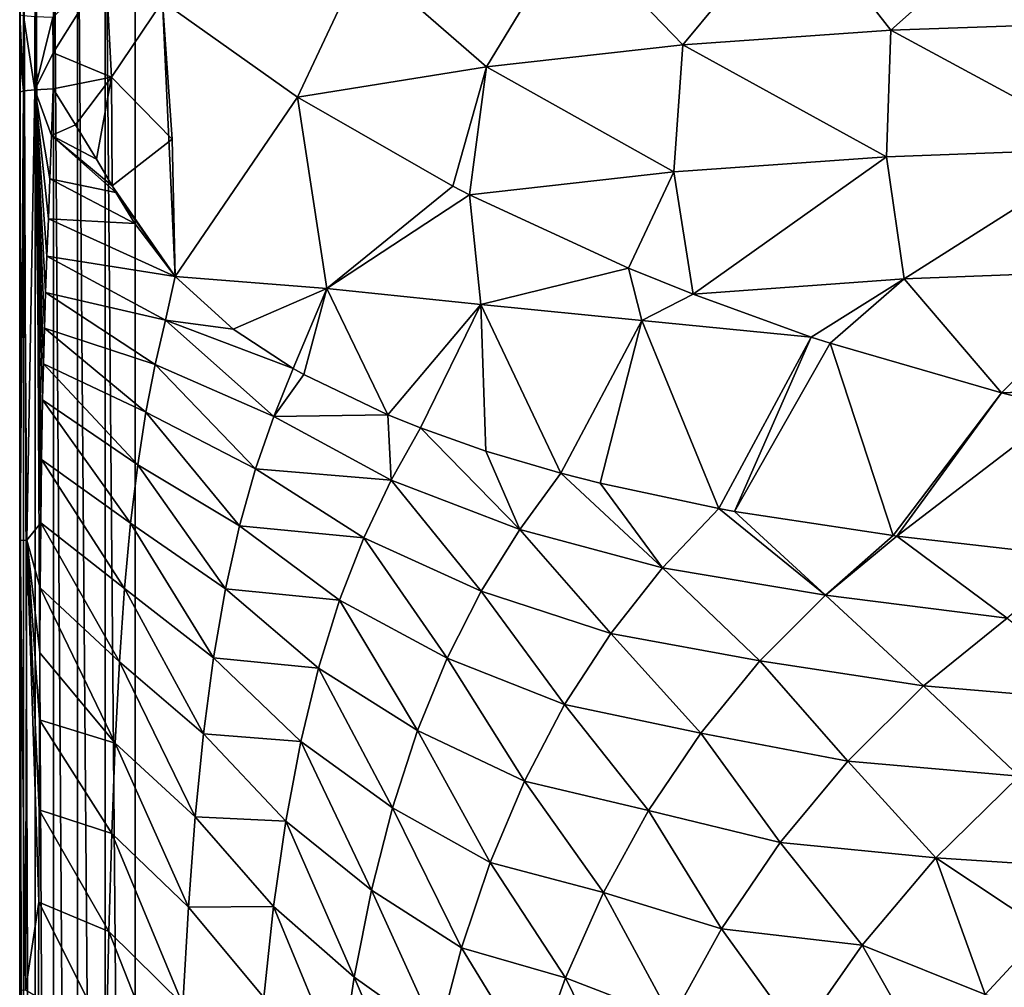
# Model space of a CAD drawing. Header units: metres. Extents: x -134 to 34, y -216 to -20.
# Tile 8 of 72: x -119.5 to -110.97, y -185.9 to -177.51. Entities that reach past the tile are written whole.
import ezdxf

# ---------------------------------------------------------------- set-up
doc = ezdxf.new("R2010")
doc.units = ezdxf.units.M
doc.layers.add('solid_ORA_A175_SW0003', color=7, linetype='CONTINUOUS')

msp = doc.modelspace()

# ---------------------------------------------------------------- linework, layer by layer
at = {"layer": 'solid_ORA_A175_SW0003'}
for points in [[(-119.466194, -205.517151, 12.437808), (-119.465919, -175.516968, 12.438839), (-119.5, -175.517151, 12.180099)], [(-119.5, -175.517151, 12.180099), (-119.5, -184.119568, 10.840328), (-119.5, -187.275269, 10.834352)], [(-119.5, -190.51712, 12.179995), (-119.5, -175.517151, 12.180099), (-119.5, -187.275269, 10.834352)], [(-119.5, -175.517151, 12.180099), (-119.5, -181.073608, 10.882895), (-119.5, -184.119568, 10.840328)], [(-119.5, -175.517151, 12.180099), (-119.5, -178.135742, 10.963919), (-119.5, -181.073608, 10.882895)], [(-119.5, -175.517151, 12.180099), (-119.5, -177.799942, 10.969728), (-119.5, -178.135742, 10.963919)], [(-119.5, -175.517151, 12.180099), (-119.5, -177.465179, 10.966298), (-119.5, -177.799942, 10.969728)], [(-119.466194, -205.517151, 12.437808), (-119.5, -175.517151, 12.180099), (-119.5, -190.51712, 12.179995)], [(-119.466194, -205.517151, 12.437808), (-119.366417, -205.517151, 12.67932), (-119.465919, -175.516968, 12.438839)], [(-119.366417, -205.517151, 12.67932), (-119.366035, -175.516754, 12.679989), (-119.465919, -175.516968, 12.438839)], [(-119.366417, -205.517151, 12.67932), (-119.207474, -205.517151, 12.886737), (-119.366035, -175.516754, 12.679989)], [(-119.207474, -205.517151, 12.886737), (-119.207115, -175.516525, 12.8871), (-119.366035, -175.516754, 12.679989)], [(-119.207474, -205.517151, 12.886737), (-119.000229, -205.517151, 13.045896), (-119.207115, -175.516525, 12.8871)], [(-119.000229, -205.517151, 13.045896), (-119.000008, -175.516296, 13.046022), (-119.207115, -175.516525, 12.8871)], [(-119.000229, -205.517151, 13.045896), (-118.75882, -205.517151, 13.145926), (-119.000008, -175.516296, 13.046022)], [(-118.75882, -205.517151, 13.145926), (-118.75882, -175.516083, 13.145926), (-119.000008, -175.516296, 13.046022)], [(-118.75882, -175.516083, 13.145926), (-118.5, -205.517151, 13.180001), (-118.5, -175.5159, 13.180001)], [(-118.75882, -205.517151, 13.145926), (-118.5, -205.517151, 13.180001), (-118.75882, -175.516083, 13.145926)], [(-118.5, -205.517151, 13.180001), (-81.5, -205.517151, 13.180001), (-81.5, -175.5159, 13.180001)], [(-118.5, -175.5159, 13.180001), (-118.5, -205.517151, 13.180001), (-81.5, -175.5159, 13.180001)], [(-111.949722, -177.599503, 2.293872), (-112.772514, -176.545959, 2.85435), (-110.658295, -176.449097, 1.319554)], [(-110.040184, -177.533142, 0.974771), (-111.949722, -177.599503, 2.293872), (-110.658295, -176.449097, 1.319554)], [(-113.751724, -177.726105, 3.788367), (-114.726288, -176.719162, 4.613895), (-112.772514, -176.545959, 2.85435)], [(-111.949722, -177.599503, 2.293872), (-113.751724, -177.726105, 3.788367), (-112.772514, -176.545959, 2.85435)], [(-115.453194, -177.916016, 5.451299), (-116.528969, -176.979904, 6.584918), (-114.726288, -176.719162, 4.613895)], [(-113.751724, -177.726105, 3.788367), (-115.453194, -177.916016, 5.451299), (-114.726288, -176.719162, 4.613895)], [(-116.528969, -176.979904, 6.584918), (-117.091827, -178.180161, 7.289361), (-118.263405, -177.351898, 8.793485)], [(-115.453194, -177.916016, 5.451299), (-117.091827, -178.180161, 7.289361), (-116.528969, -176.979904, 6.584918)], [(-119.210411, -177.796402, 10.083791), (-119.211327, -177.486435, 10.081861), (-118.753525, -177.064209, 9.438263)], [(-118.705605, -178.005875, 9.392117), (-119.210411, -177.796402, 10.083791), (-118.753525, -177.064209, 9.438263)], [(-118.263405, -177.351898, 8.793485), (-118.705605, -178.005875, 9.392117), (-118.753525, -177.064209, 9.438263)], [(-118.263405, -177.351898, 8.793485), (-118.178474, -178.544052, 8.648738), (-118.705605, -178.005875, 9.392117)], [(-118.263405, -177.351898, 8.793485), (-118.152962, -179.734512, 8.4558), (-118.178474, -178.544052, 8.648738)], [(-118.263405, -177.351898, 8.793485), (-117.091827, -178.180161, 7.289361), (-118.152962, -179.734512, 8.4558)], [(-119.466713, -178.125992, 10.649826), (-119.5, -177.799942, 10.969728), (-119.5, -177.465179, 10.966298)], [(-119.466713, -178.125992, 10.649826), (-119.5, -177.465179, 10.966298), (-119.466965, -177.472702, 10.653305)], [(-119.368202, -178.116653, 10.349383), (-119.466965, -177.472702, 10.653305), (-119.369308, -177.479889, 10.354099)], [(-119.368202, -178.116653, 10.349383), (-119.466713, -178.125992, 10.649826), (-119.466965, -177.472702, 10.653305)], [(-119.368202, -178.116653, 10.349383), (-119.369308, -177.479889, 10.354099), (-119.211327, -177.486435, 10.081861)], [(-119.368202, -178.116653, 10.349383), (-119.211327, -177.486435, 10.081861), (-119.210411, -177.796402, 10.083791)], [(-110.051369, -178.624084, 0.84742), (-111.949722, -177.599503, 2.293872), (-110.040184, -177.533142, 0.974771)], [(-111.988129, -178.696381, 2.212916), (-113.751724, -177.726105, 3.788367), (-111.949722, -177.599503, 2.293872)], [(-110.051369, -178.624084, 0.84742), (-111.988129, -178.696381, 2.212916), (-111.949722, -177.599503, 2.293872)], [(-113.830978, -178.828659, 3.753096), (-115.453194, -177.916016, 5.451299), (-113.751724, -177.726105, 3.788367)], [(-111.988129, -178.696381, 2.212916), (-113.830978, -178.828659, 3.753096), (-113.751724, -177.726105, 3.788367)], [(-119.466713, -178.125992, 10.649826), (-119.5, -178.135742, 10.963919), (-119.5, -177.799942, 10.969728)], [(-119.368202, -178.116653, 10.349383), (-119.210411, -177.796402, 10.083791), (-119.209229, -178.108185, 10.076784)], [(-118.705605, -178.005875, 9.392117), (-119.209229, -178.108185, 10.076784), (-119.210411, -177.796402, 10.083791)], [(-115.453194, -177.916016, 5.451299), (-115.746063, -178.952179, 5.640613), (-117.091827, -178.180161, 7.289361)], [(-115.453194, -177.916016, 5.451299), (-115.600525, -179.027054, 5.468136), (-115.746063, -178.952179, 5.640613)], [(-113.830978, -178.828659, 3.753096), (-115.600525, -179.027054, 5.468136), (-115.453194, -177.916016, 5.451299)], [(-118.705605, -178.005875, 9.392117), (-119.015381, -178.420486, 9.798779), (-119.209229, -178.108185, 10.076784)], [(-118.705605, -178.005875, 9.392117), (-118.833252, -178.717682, 9.528933), (-119.015381, -178.420486, 9.798779)], [(-118.705605, -178.005875, 9.392117), (-118.697983, -178.949524, 9.321362), (-118.833252, -178.717682, 9.528933)], [(-118.178474, -178.544052, 8.648738), (-118.697983, -178.949524, 9.321362), (-118.705605, -178.005875, 9.392117)], [(-119.368202, -178.116653, 10.349383), (-119.209229, -178.108185, 10.076784), (-119.223381, -178.512207, 10.083146)], [(-119.015381, -178.420486, 9.798779), (-119.223381, -178.512207, 10.083146), (-119.209229, -178.108185, 10.076784)], [(-119.495865, -182.025253, 10.746853), (-119.5, -178.135742, 10.963919), (-119.466713, -178.125992, 10.649826)], [(-119.495865, -182.025253, 10.746853), (-119.5, -181.073608, 10.882895), (-119.5, -178.135742, 10.963919)], [(-119.439247, -182.022354, 10.435656), (-119.495865, -182.025253, 10.746853), (-119.466713, -178.125992, 10.649826)], [(-119.439247, -182.022354, 10.435656), (-119.466713, -178.125992, 10.649826), (-119.368202, -178.116653, 10.349383)], [(-119.439247, -182.022354, 10.435656), (-119.368202, -178.116653, 10.349383), (-119.317459, -181.871429, 10.142537)], [(-119.368202, -178.116653, 10.349383), (-119.223381, -178.512207, 10.083146), (-119.237549, -178.887085, 10.089967)], [(-119.368202, -178.116653, 10.349383), (-119.237549, -178.887085, 10.089967), (-119.25116, -179.23381, 10.097029)], [(-119.368202, -178.116653, 10.349383), (-119.25116, -179.23381, 10.097029), (-119.263794, -179.559311, 10.104115)], [(-119.368202, -178.116653, 10.349383), (-119.263794, -179.559311, 10.104115), (-119.275208, -179.873047, 10.111026)], [(-119.368202, -178.116653, 10.349383), (-119.275208, -179.873047, 10.111026), (-119.285263, -180.183212, 10.117581)], [(-119.368202, -178.116653, 10.349383), (-119.285263, -180.183212, 10.117581), (-119.293869, -180.49263, 10.123599)], [(-119.368202, -178.116653, 10.349383), (-119.293869, -180.49263, 10.123599), (-119.30114, -180.805649, 10.129024)], [(-119.368202, -178.116653, 10.349383), (-119.30114, -180.805649, 10.129024), (-119.31044, -181.323013, 10.136483)], [(-119.368202, -178.116653, 10.349383), (-119.31044, -181.323013, 10.136483), (-119.317459, -181.871429, 10.142537)], [(-117.091827, -178.180161, 7.289361), (-116.837357, -179.83786, 6.70491), (-118.152962, -179.734512, 8.4558)], [(-117.091827, -178.180161, 7.289361), (-115.746063, -178.952179, 5.640613), (-116.837357, -179.83786, 6.70491)], [(-119.015381, -178.420486, 9.798779), (-118.833252, -178.717682, 9.528933), (-119.223381, -178.512207, 10.083146)], [(-118.665428, -179.006454, 9.270414), (-119.237549, -178.887085, 10.089967), (-119.223381, -178.512207, 10.083146)], [(-118.697983, -178.949524, 9.321362), (-118.665428, -179.006454, 9.270414), (-119.223381, -178.512207, 10.083146)], [(-118.833252, -178.717682, 9.528933), (-118.697983, -178.949524, 9.321362), (-119.223381, -178.512207, 10.083146)], [(-118.178474, -178.544052, 8.648738), (-118.152962, -179.734512, 8.4558), (-118.697983, -178.949524, 9.321362)], [(-111.988129, -178.696381, 2.212916), (-113.663033, -179.889557, 3.29234), (-113.830978, -178.828659, 3.753096)], [(-111.83284, -179.755447, 1.794435), (-113.663033, -179.889557, 3.29234), (-111.988129, -178.696381, 2.212916)], [(-111.83284, -179.755447, 1.794435), (-111.988129, -178.696381, 2.212916), (-110.051369, -178.624084, 0.84742)], [(-109.944328, -179.684509, 0.465703), (-111.83284, -179.755447, 1.794435), (-110.051369, -178.624084, 0.84742)], [(-113.830978, -178.828659, 3.753096), (-114.223846, -179.662598, 3.898776), (-115.600525, -179.027054, 5.468136)], [(-113.830978, -178.828659, 3.753096), (-113.663033, -179.889557, 3.29234), (-114.223846, -179.662598, 3.898776)], [(-118.5019, -179.276321, 9.011426), (-119.25116, -179.23381, 10.097029), (-119.237549, -178.887085, 10.089967)], [(-118.665428, -179.006454, 9.270414), (-118.5019, -179.276321, 9.011426), (-119.237549, -178.887085, 10.089967)], [(-118.152962, -179.734512, 8.4558), (-118.665428, -179.006454, 9.270414), (-118.697983, -178.949524, 9.321362)], [(-115.746063, -178.952179, 5.640613), (-115.600525, -179.027054, 5.468136), (-116.837357, -179.83786, 6.70491)], [(-118.152962, -179.734512, 8.4558), (-118.5019, -179.276321, 9.011426), (-118.665428, -179.006454, 9.270414)], [(-115.600525, -179.027054, 5.468136), (-115.504272, -179.97641, 5.107862), (-116.837357, -179.83786, 6.70491)], [(-115.600525, -179.027054, 5.468136), (-114.223846, -179.662598, 3.898776), (-115.504272, -179.97641, 5.107862)], [(-118.152962, -179.734512, 8.4558), (-119.263794, -179.559311, 10.104115), (-119.25116, -179.23381, 10.097029)], [(-118.5019, -179.276321, 9.011426), (-118.152962, -179.734512, 8.4558), (-119.25116, -179.23381, 10.097029)], [(-118.236275, -180.112259, 8.504153), (-119.275208, -179.873047, 10.111026), (-119.263794, -179.559311, 10.104115)], [(-118.152962, -179.734512, 8.4558), (-118.236275, -180.112259, 8.504153), (-119.263794, -179.559311, 10.104115)], [(-114.223846, -179.662598, 3.898776), (-114.107155, -180.11734, 3.620519), (-115.504272, -179.97641, 5.107862)], [(-114.223846, -179.662598, 3.898776), (-113.663033, -179.889557, 3.29234), (-114.107155, -180.11734, 3.620519)], [(-109.944328, -179.684509, 0.465703), (-110.991135, -180.744156, 0.686876), (-111.83284, -179.755447, 1.794435)], [(-109.371681, -180.684372, -0.386516), (-110.991135, -180.744156, 0.686876), (-109.944328, -179.684509, 0.465703)], [(-117.650719, -180.19043, 7.673732), (-118.236275, -180.112259, 8.504153), (-118.152962, -179.734512, 8.4558)], [(-116.837357, -179.83786, 6.70491), (-117.650719, -180.19043, 7.673732), (-118.152962, -179.734512, 8.4558)], [(-111.83284, -179.755447, 1.794435), (-112.640121, -180.259613, 2.237974), (-113.663033, -179.889557, 3.29234)], [(-111.83284, -179.755447, 1.794435), (-112.475052, -180.31398, 2.074392), (-112.640121, -180.259613, 2.237974)], [(-111.83284, -179.755447, 1.794435), (-110.991135, -180.744156, 0.686876), (-112.475052, -180.31398, 2.074392)], [(-118.325424, -180.497604, 8.571795), (-119.285263, -180.183212, 10.117581), (-119.275208, -179.873047, 10.111026)], [(-118.236275, -180.112259, 8.504153), (-118.325424, -180.497604, 8.571795), (-119.275208, -179.873047, 10.111026)], [(-116.837357, -179.83786, 6.70491), (-117.128548, -180.531921, 6.890313), (-117.650719, -180.19043, 7.673732)], [(-116.837357, -179.83786, 6.70491), (-117.035965, -180.584518, 6.754402), (-117.128548, -180.531921, 6.890313)], [(-116.837357, -179.83786, 6.70491), (-116.309387, -180.934372, 5.721445), (-117.035965, -180.584518, 6.754402)], [(-115.504272, -179.97641, 5.107862), (-116.309387, -180.934372, 5.721445), (-116.837357, -179.83786, 6.70491)], [(-113.663033, -179.889557, 3.29234), (-112.640121, -180.259613, 2.237974), (-114.107155, -180.11734, 3.620519)], [(-115.504272, -179.97641, 5.107862), (-116.027199, -181.047836, 5.335946), (-116.309387, -180.934372, 5.721445)], [(-115.504272, -179.97641, 5.107862), (-115.460869, -181.248184, 4.588102), (-116.027199, -181.047836, 5.335946)], [(-115.504272, -179.97641, 5.107862), (-114.808723, -181.440475, 3.76983), (-115.460869, -181.248184, 4.588102)], [(-114.107155, -180.11734, 3.620519), (-114.808723, -181.440475, 3.76983), (-115.504272, -179.97641, 5.107862)], [(-117.296196, -180.947891, 6.999226), (-118.325424, -180.497604, 8.571795), (-118.236275, -180.112259, 8.504153)], [(-117.296196, -180.947891, 6.999226), (-118.236275, -180.112259, 8.504153), (-117.128548, -180.531921, 6.890313)], [(-117.650719, -180.19043, 7.673732), (-117.128548, -180.531921, 6.890313), (-118.236275, -180.112259, 8.504153)], [(-114.107155, -180.11734, 3.620519), (-114.469238, -181.527298, 3.36163), (-114.808723, -181.440475, 3.76983)], [(-114.107155, -180.11734, 3.620519), (-113.440132, -181.746414, 2.195667), (-114.469238, -181.527298, 3.36163)], [(-112.640121, -180.259613, 2.237974), (-113.440132, -181.746414, 2.195667), (-114.107155, -180.11734, 3.620519)], [(-118.406036, -180.912659, 8.637499), (-119.293869, -180.49263, 10.123599), (-119.285263, -180.183212, 10.117581)], [(-118.325424, -180.497604, 8.571795), (-118.406036, -180.912659, 8.637499), (-119.285263, -180.183212, 10.117581)], [(-112.640121, -180.259613, 2.237974), (-113.304039, -181.771164, 2.049259), (-113.440132, -181.746414, 2.195667)], [(-112.475052, -180.31398, 2.074392), (-113.304039, -181.771164, 2.049259), (-112.640121, -180.259613, 2.237974)], [(-112.475052, -180.31398, 2.074392), (-111.928375, -181.981583, 0.663546), (-113.304039, -181.771164, 2.049259)], [(-110.991135, -180.744156, 0.686876), (-111.928375, -181.981583, 0.663546), (-112.475052, -180.31398, 2.074392)], [(-118.477333, -181.368286, 8.700239), (-119.30114, -180.805649, 10.129024), (-119.293869, -180.49263, 10.123599)], [(-118.406036, -180.912659, 8.637499), (-118.477333, -181.368286, 8.700239), (-119.293869, -180.49263, 10.123599)], [(-117.45488, -181.401901, 7.114158), (-118.406036, -180.912659, 8.637499), (-118.325424, -180.497604, 8.571795)], [(-117.45488, -181.401901, 7.114158), (-118.325424, -180.497604, 8.571795), (-117.296196, -180.947891, 6.999226)], [(-117.296196, -180.947891, 6.999226), (-117.128548, -180.531921, 6.890313), (-117.035965, -180.584518, 6.754402)], [(-117.296196, -180.947891, 6.999226), (-117.035965, -180.584518, 6.754402), (-116.309387, -180.934372, 5.721445)], [(-110.991135, -180.744156, 0.686876), (-111.896568, -181.985733, 0.633441), (-111.928375, -181.981583, 0.663546)], [(-110.991135, -180.744156, 0.686876), (-110.452438, -180.878494, 0.21921), (-111.896568, -181.985733, 0.633441)], [(-109.371681, -180.684372, -0.386516), (-110.452438, -180.878494, 0.21921), (-110.991135, -180.744156, 0.686876)], [(-118.53904, -181.874741, 8.759045), (-119.31044, -181.323013, 10.136483), (-119.30114, -180.805649, 10.129024)], [(-118.477333, -181.368286, 8.700239), (-118.53904, -181.874741, 8.759045), (-119.30114, -180.805649, 10.129024)], [(-117.595467, -181.897766, 7.224481), (-118.477333, -181.368286, 8.700239), (-118.406036, -180.912659, 8.637499)], [(-117.595467, -181.897766, 7.224481), (-118.406036, -180.912659, 8.637499), (-117.45488, -181.401901, 7.114158)], [(-110.452438, -180.878494, 0.21921), (-110.301826, -182.168915, -0.776808), (-111.896568, -181.985733, 0.633441)], [(-117.45488, -181.401901, 7.114158), (-117.296196, -180.947891, 6.999226), (-116.279213, -181.501999, 5.482402)], [(-117.296196, -180.947891, 6.999226), (-116.309387, -180.934372, 5.721445), (-116.279213, -181.501999, 5.482402)], [(-116.309387, -180.934372, 5.721445), (-116.027199, -181.047836, 5.335946), (-116.279213, -181.501999, 5.482402)], [(-119.495865, -182.025253, 10.746853), (-119.5, -184.119568, 10.840328), (-119.5, -181.073608, 10.882895)], [(-116.279213, -181.501999, 5.482402), (-116.027199, -181.047836, 5.335946), (-115.165588, -181.92746, 3.952901)], [(-116.027199, -181.047836, 5.335946), (-115.460869, -181.248184, 4.588102), (-115.165588, -181.92746, 3.952901)], [(-115.460869, -181.248184, 4.588102), (-114.808723, -181.440475, 3.76983), (-115.165588, -181.92746, 3.952901)], [(-118.591423, -182.441254, 8.813066), (-119.317459, -181.871429, 10.142537), (-119.31044, -181.323013, 10.136483)], [(-118.53904, -181.874741, 8.759045), (-118.591423, -182.441254, 8.813066), (-119.31044, -181.323013, 10.136483)], [(-117.7173, -182.442245, 7.328424), (-118.53904, -181.874741, 8.759045), (-118.477333, -181.368286, 8.700239)], [(-117.7173, -182.442245, 7.328424), (-118.477333, -181.368286, 8.700239), (-117.595467, -181.897766, 7.224481)], [(-117.595467, -181.897766, 7.224481), (-117.45488, -181.401901, 7.114158), (-116.517464, -181.999954, 5.638221)], [(-117.45488, -181.401901, 7.114158), (-116.279213, -181.501999, 5.482402), (-116.517464, -181.999954, 5.638221)], [(-116.517464, -181.999954, 5.638221), (-116.279213, -181.501999, 5.482402), (-115.499725, -182.463181, 4.145219)], [(-116.279213, -181.501999, 5.482402), (-115.165588, -181.92746, 3.952901), (-115.499725, -182.463181, 4.145219)], [(-115.165588, -181.92746, 3.952901), (-114.808723, -181.440475, 3.76983), (-113.928154, -182.260452, 2.413657)], [(-114.808723, -181.440475, 3.76983), (-114.469238, -181.527298, 3.36163), (-113.928154, -182.260452, 2.413657)], [(-114.469238, -181.527298, 3.36163), (-113.440132, -181.746414, 2.195667), (-113.928154, -182.260452, 2.413657)], [(-113.928154, -182.260452, 2.413657), (-113.440132, -181.746414, 2.195667), (-112.514488, -182.497009, 0.864736)], [(-113.440132, -181.746414, 2.195667), (-113.304039, -181.771164, 2.049259), (-112.514488, -182.497009, 0.864736)], [(-113.304039, -181.771164, 2.049259), (-111.928375, -181.981583, 0.663546), (-112.514488, -182.497009, 0.864736)], [(-119.439247, -182.022354, 10.435656), (-119.317459, -181.871429, 10.142537), (-119.322502, -182.435379, 10.146988)], [(-118.635231, -183.075439, 8.861639), (-119.322502, -182.435379, 10.146988), (-119.317459, -181.871429, 10.142537)], [(-118.591423, -182.441254, 8.813066), (-118.635231, -183.075439, 8.861639), (-119.317459, -181.871429, 10.142537)], [(-117.82074, -183.04129, 7.424422), (-118.591423, -182.441254, 8.813066), (-118.53904, -181.874741, 8.759045)], [(-117.82074, -183.04129, 7.424422), (-118.53904, -181.874741, 8.759045), (-117.7173, -182.442245, 7.328424)], [(-117.7173, -182.442245, 7.328424), (-117.595467, -181.897766, 7.224481), (-116.728073, -182.541702, 5.788148)], [(-117.595467, -181.897766, 7.224481), (-116.517464, -181.999954, 5.638221), (-116.728073, -182.541702, 5.788148)], [(-115.499725, -182.463181, 4.145219), (-115.165588, -181.92746, 3.952901), (-114.377548, -182.828873, 2.636463)], [(-115.165588, -181.92746, 3.952901), (-113.928154, -182.260452, 2.413657), (-114.377548, -182.828873, 2.636463)], [(-119.495865, -182.025253, 10.746853), (-119.498238, -185.923935, 10.766747), (-119.5, -184.119568, 10.840328)], [(-119.449661, -185.922897, 10.454182), (-119.498238, -185.923935, 10.766747), (-119.495865, -182.025253, 10.746853)], [(-119.439247, -182.022354, 10.435656), (-119.449661, -185.922897, 10.454182), (-119.495865, -182.025253, 10.746853)], [(-119.439247, -182.022354, 10.435656), (-119.334686, -185.158157, 10.157528), (-119.449661, -185.922897, 10.454182)], [(-119.439247, -182.022354, 10.435656), (-119.322502, -182.435379, 10.146988), (-119.32608, -182.998276, 10.150084)], [(-119.439247, -182.022354, 10.435656), (-119.32608, -182.998276, 10.150084), (-119.328926, -183.579803, 10.152534)], [(-119.439247, -182.022354, 10.435656), (-119.328926, -183.579803, 10.152534), (-119.332054, -184.359756, 10.155301)], [(-119.439247, -182.022354, 10.435656), (-119.332054, -184.359756, 10.155301), (-119.334686, -185.158157, 10.157528)], [(-116.728073, -182.541702, 5.788148), (-116.517464, -181.999954, 5.638221), (-115.795761, -183.04454, 4.331704)], [(-116.517464, -181.999954, 5.638221), (-115.499725, -182.463181, 4.145219), (-115.795761, -183.04454, 4.331704)], [(-111.928375, -181.981583, 0.663546), (-111.896568, -181.985733, 0.633441), (-112.514488, -182.497009, 0.864736)], [(-112.514488, -182.497009, 0.864736), (-111.896568, -181.985733, 0.633441), (-110.940407, -182.69696, -0.658281)], [(-111.896568, -181.985733, 0.633441), (-110.301826, -182.168915, -0.776808), (-110.940407, -182.69696, -0.658281)], [(-114.377548, -182.828873, 2.636463), (-113.928154, -182.260452, 2.413657), (-113.084, -183.068283, 1.100988)], [(-113.928154, -182.260452, 2.413657), (-112.514488, -182.497009, 0.864736), (-113.084, -183.068283, 1.100988)], [(-118.671585, -183.782181, 8.904341), (-119.32608, -182.998276, 10.150084), (-119.322502, -182.435379, 10.146988)], [(-118.635231, -183.075439, 8.861639), (-118.671585, -183.782181, 8.904341), (-119.322502, -182.435379, 10.146988)], [(-117.907135, -183.699722, 7.511223), (-118.635231, -183.075439, 8.861639), (-118.591423, -182.441254, 8.813066)], [(-117.907135, -183.699722, 7.511223), (-118.591423, -182.441254, 8.813066), (-117.82074, -183.04129, 7.424422)], [(-117.82074, -183.04129, 7.424422), (-117.7173, -182.442245, 7.328424), (-116.910202, -183.130173, 5.929736)], [(-117.7173, -182.442245, 7.328424), (-116.728073, -182.541702, 5.788148), (-116.910202, -183.130173, 5.929736)], [(-116.910202, -183.130173, 5.929736), (-116.728073, -182.541702, 5.788148), (-116.052269, -183.67099, 4.509151)], [(-116.728073, -182.541702, 5.788148), (-115.795761, -183.04454, 4.331704), (-116.052269, -183.67099, 4.509151)], [(-115.795761, -183.04454, 4.331704), (-115.499725, -182.463181, 4.145219), (-114.777649, -183.44693, 2.85509)], [(-115.499725, -182.463181, 4.145219), (-114.377548, -182.828873, 2.636463), (-114.777649, -183.44693, 2.85509)], [(-113.084, -183.068283, 1.100988), (-112.514488, -182.497009, 0.864736), (-111.665222, -183.284668, -0.412591)], [(-112.514488, -182.497009, 0.864736), (-110.940407, -182.69696, -0.658281), (-111.665222, -183.284668, -0.412591)], [(-111.665222, -183.284668, -0.412591), (-110.940407, -182.69696, -0.658281), (-110.033424, -183.423019, -1.910686)], [(-114.777649, -183.44693, 2.85509), (-114.377548, -182.828873, 2.636463), (-113.597183, -183.693192, 1.336939)], [(-114.377548, -182.828873, 2.636463), (-113.084, -183.068283, 1.100988), (-113.597183, -183.693192, 1.336939)], [(-118.671585, -183.782181, 8.904341), (-119.328926, -183.579803, 10.152534), (-119.32608, -182.998276, 10.150084)], [(-117.907135, -183.699722, 7.511223), (-117.82074, -183.04129, 7.424422), (-117.064522, -183.767761, 6.060827)], [(-117.82074, -183.04129, 7.424422), (-116.910202, -183.130173, 5.929736), (-117.064522, -183.767761, 6.060827)], [(-116.052269, -183.67099, 4.509151), (-115.795761, -183.04454, 4.331704), (-115.125854, -184.110352, 3.065509)], [(-115.795761, -183.04454, 4.331704), (-114.777649, -183.44693, 2.85509), (-115.125854, -184.110352, 3.065509)], [(-117.978493, -184.420441, 7.588001), (-118.671585, -183.782181, 8.904341), (-118.635231, -183.075439, 8.861639)], [(-117.978493, -184.420441, 7.588001), (-118.635231, -183.075439, 8.861639), (-117.907135, -183.699722, 7.511223)], [(-117.064522, -183.767761, 6.060827), (-116.910202, -183.130173, 5.929736), (-116.269814, -184.341537, 4.674695)], [(-116.910202, -183.130173, 5.929736), (-116.052269, -183.67099, 4.509151), (-116.269814, -184.341537, 4.674695)], [(-113.597183, -183.693192, 1.336939), (-113.084, -183.068283, 1.100988), (-112.323448, -183.937057, -0.161998)], [(-113.084, -183.068283, 1.100988), (-111.665222, -183.284668, -0.412591), (-112.323448, -183.937057, -0.161998)], [(-112.323448, -183.937057, -0.161998), (-111.665222, -183.284668, -0.412591), (-110.83622, -184.068054, -1.667785)], [(-111.665222, -183.284668, -0.412591), (-110.033424, -183.423019, -1.910686), (-110.83622, -184.068054, -1.667785)], [(-115.125854, -184.110352, 3.065509), (-114.777649, -183.44693, 2.85509), (-114.049797, -184.364441, 1.568187)], [(-114.777649, -183.44693, 2.85509), (-113.597183, -183.693192, 1.336939), (-114.049797, -184.364441, 1.568187)], [(-118.701714, -184.562714, 8.94104), (-119.332054, -184.359756, 10.155301), (-119.328926, -183.579803, 10.152534)], [(-118.671585, -183.782181, 8.904341), (-118.701714, -184.562714, 8.94104), (-119.328926, -183.579803, 10.152534)], [(-117.978493, -184.420441, 7.588001), (-117.907135, -183.699722, 7.511223), (-117.193085, -184.456131, 6.179714)], [(-117.907135, -183.699722, 7.511223), (-117.064522, -183.767761, 6.060827), (-117.193085, -184.456131, 6.179714)], [(-116.269814, -184.341537, 4.674695), (-116.052269, -183.67099, 4.509151), (-115.42215, -184.814575, 3.264009)], [(-116.052269, -183.67099, 4.509151), (-115.125854, -184.110352, 3.065509), (-115.42215, -184.814575, 3.264009)], [(-114.049797, -184.364441, 1.568187), (-113.597183, -183.693192, 1.336939), (-112.908371, -184.643188, 0.088388)], [(-113.597183, -183.693192, 1.336939), (-112.323448, -183.937057, -0.161998), (-112.908371, -184.643188, 0.088388)], [(-118.037148, -185.203568, 7.654442), (-118.701714, -184.562714, 8.94104), (-118.671585, -183.782181, 8.904341)], [(-118.037148, -185.203568, 7.654442), (-118.671585, -183.782181, 8.904341), (-117.978493, -184.420441, 7.588001)], [(-117.193085, -184.456131, 6.179714), (-117.064522, -183.767761, 6.060827), (-116.450935, -185.054977, 4.826004)], [(-117.064522, -183.767761, 6.060827), (-116.269814, -184.341537, 4.674695), (-116.450935, -185.054977, 4.826004)], [(-112.908371, -184.643188, 0.088388), (-112.323448, -183.937057, -0.161998), (-111.559586, -184.775452, -1.418509)], [(-112.323448, -183.937057, -0.161998), (-110.83622, -184.068054, -1.667785), (-111.559586, -184.775452, -1.418509)], [(-111.559586, -184.775452, -1.418509), (-110.83622, -184.068054, -1.667785), (-110.056229, -184.874405, -2.895638)], [(-119.498238, -185.923935, 10.766747), (-119.5, -187.275269, 10.834352), (-119.5, -184.119568, 10.840328)], [(-115.42215, -184.814575, 3.264009), (-115.125854, -184.110352, 3.065509), (-114.4403, -185.074295, 1.790494)], [(-115.125854, -184.110352, 3.065509), (-114.049797, -184.364441, 1.568187), (-114.4403, -185.074295, 1.790494)], [(-118.726814, -185.414047, 8.971913), (-119.334686, -185.158157, 10.157528), (-119.332054, -184.359756, 10.155301)], [(-118.701714, -184.562714, 8.94104), (-118.726814, -185.414047, 8.971913), (-119.332054, -184.359756, 10.155301)], [(-118.037148, -185.203568, 7.654442), (-117.978493, -184.420441, 7.588001), (-117.298874, -185.195648, 6.285278)], [(-117.978493, -184.420441, 7.588001), (-117.193085, -184.456131, 6.179714), (-117.298874, -185.195648, 6.285278)], [(-116.450935, -185.054977, 4.826004), (-116.269814, -184.341537, 4.674695), (-115.669159, -185.555191, 3.447469)], [(-116.269814, -184.341537, 4.674695), (-115.42215, -184.814575, 3.264009), (-115.669159, -185.555191, 3.447469)], [(-114.4403, -185.074295, 1.790494), (-114.049797, -184.364441, 1.568187), (-113.416519, -185.391312, 0.333455)], [(-114.049797, -184.364441, 1.568187), (-112.908371, -184.643188, 0.088388), (-113.416519, -185.391312, 0.333455)], [(-117.298874, -185.195648, 6.285278), (-117.193085, -184.456131, 6.179714), (-116.599533, -185.80954, 4.96148)], [(-117.193085, -184.456131, 6.179714), (-116.450935, -185.054977, 4.826004), (-116.599533, -185.80954, 4.96148)], [(-118.085381, -186.046097, 7.71079), (-118.726814, -185.414047, 8.971913), (-118.701714, -184.562714, 8.94104)], [(-118.085381, -186.046097, 7.71079), (-118.701714, -184.562714, 8.94104), (-118.037148, -185.203568, 7.654442)], [(-113.416519, -185.391312, 0.333455), (-112.908371, -184.643188, 0.088388), (-112.197578, -185.530792, -1.168196)], [(-112.908371, -184.643188, 0.088388), (-111.559586, -184.775452, -1.418509), (-112.197578, -185.530792, -1.168196)], [(-115.669159, -185.555191, 3.447469), (-115.42215, -184.814575, 3.264009), (-114.770126, -185.815247, 2.00008)], [(-115.42215, -184.814575, 3.264009), (-114.4403, -185.074295, 1.790494), (-114.770126, -185.815247, 2.00008)], [(-112.197578, -185.530792, -1.168196), (-111.559586, -184.775452, -1.418509), (-111.131279, -185.959396, -2.553033)], [(-111.559586, -184.775452, -1.418509), (-110.056229, -184.874405, -2.895638), (-110.613235, -185.401123, -2.726921)], [(-111.559586, -184.775452, -1.418509), (-110.613235, -185.401123, -2.726921), (-111.131279, -185.959396, -2.553033)], [(-116.599533, -185.80954, 4.96148), (-116.450935, -185.054977, 4.826004), (-115.871536, -186.327988, 3.613595)], [(-116.450935, -185.054977, 4.826004), (-115.669159, -185.555191, 3.447469), (-115.871536, -186.327988, 3.613595)], [(-114.770126, -185.815247, 2.00008), (-114.4403, -185.074295, 1.790494), (-113.848053, -186.1698, 0.568451)], [(-114.4403, -185.074295, 1.790494), (-113.416519, -185.391312, 0.333455), (-113.848053, -186.1698, 0.568451)], [(-119.449661, -185.922897, 10.454182), (-119.334686, -185.158157, 10.157528), (-119.33712, -185.990021, 10.159497)], [(-118.74794, -186.329666, 8.997401), (-119.33712, -185.990021, 10.159497), (-119.334686, -185.158157, 10.157528)], [(-118.726814, -185.414047, 8.971913), (-118.74794, -186.329666, 8.997401), (-119.334686, -185.158157, 10.157528)], [(-118.085381, -186.046097, 7.71079), (-118.037148, -185.203568, 7.654442), (-117.385292, -185.984909, 6.377114)], [(-118.037148, -185.203568, 7.654442), (-117.298874, -185.195648, 6.285278), (-117.385292, -185.984909, 6.377114)], [(-117.385292, -185.984909, 6.377114), (-117.298874, -185.195648, 6.285278), (-116.720169, -186.602661, 5.080419)], [(-117.298874, -185.195648, 6.285278), (-116.599533, -185.80954, 4.96148), (-116.720169, -186.602661, 5.080419)], [(-118.125282, -186.942291, 7.757764), (-118.74794, -186.329666, 8.997401), (-118.726814, -185.414047, 8.971913)], [(-118.125282, -186.942291, 7.757764), (-118.726814, -185.414047, 8.971913), (-118.085381, -186.046097, 7.71079)], [(-113.848053, -186.1698, 0.568451), (-113.416519, -185.391312, 0.333455), (-112.747925, -186.319305, -0.922083)], [(-113.416519, -185.391312, 0.333455), (-112.197578, -185.530792, -1.168196), (-112.747925, -186.319305, -0.922083)], [(-111.131279, -185.959396, -2.553033), (-110.613235, -185.401123, -2.726921), (-109.882576, -186.366302, -4.028611)], [(-112.747925, -186.319305, -0.922083), (-112.197578, -185.530792, -1.168196), (-111.6166, -186.55658, -2.372071)], [(-112.197578, -185.530792, -1.168196), (-111.131279, -185.959396, -2.553033), (-111.6166, -186.55658, -2.372071)], [(-115.871536, -186.327988, 3.613595), (-115.669159, -185.555191, 3.447469), (-115.043427, -186.580475, 2.193886)], [(-115.669159, -185.555191, 3.447469), (-114.770126, -185.815247, 2.00008), (-115.043427, -186.580475, 2.193886)], [(-116.720169, -186.602661, 5.080419), (-116.599533, -185.80954, 4.96148), (-116.035065, -187.12886, 3.761143)], [(-116.599533, -185.80954, 4.96148), (-115.871536, -186.327988, 3.613595), (-116.035065, -187.12886, 3.761143)], [(-115.043427, -186.580475, 2.193886), (-114.770126, -185.815247, 2.00008), (-114.206795, -186.968018, 0.78932)], [(-114.770126, -185.815247, 2.00008), (-113.848053, -186.1698, 0.568451), (-114.206795, -186.968018, 0.78932)]]:
    msp.add_3dface(points, dxfattribs=at)

doc.saveas('drawing.dxf')
